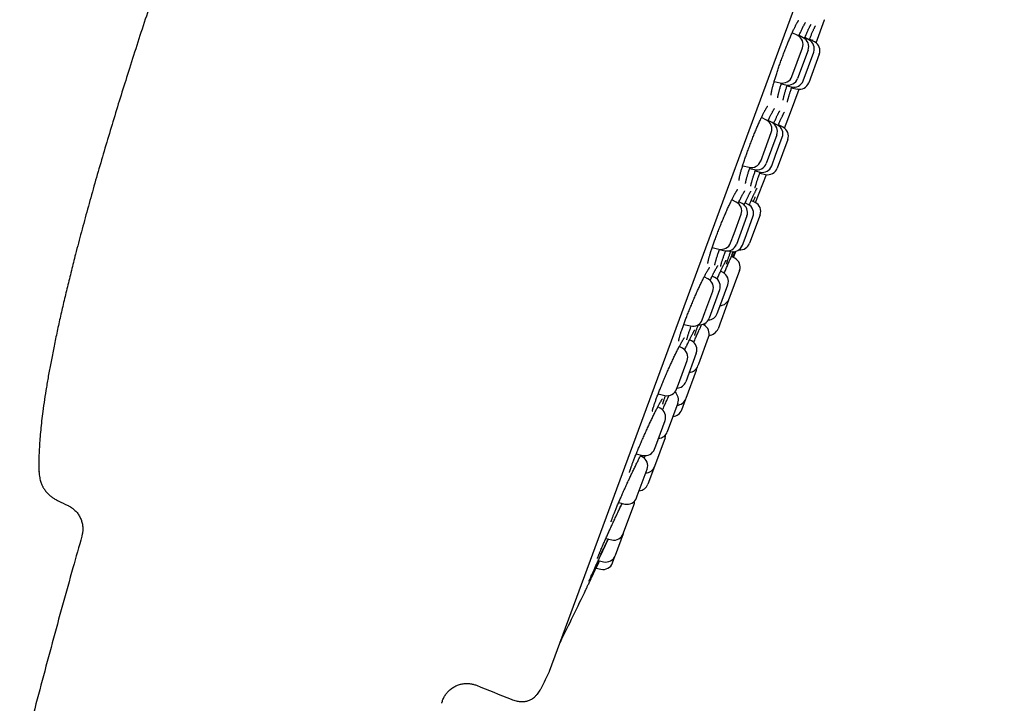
# Model space of a CAD drawing. Header units: millimetres. Extents: x 8 to 806, y 12 to 1720.
# Tile 127 of 129: x 756 to 805, y 1533 to 1567. Entities that reach past the tile are written whole.
import ezdxf

# ---------------------------------------------------------------- set-up
doc = ezdxf.new("R2010")
doc.units = ezdxf.units.MM

msp = doc.modelspace()

# ---------------------------------------------------------------- linework, layer by layer
at = {"color": 7, "linetype": 'Continuous', "lineweight": 30}
for p, q in [((782.436, 1534.474), (805.244, 1596.302)), ((795.804, 1565.984), (796.232, 1567.144)), ((794.879, 1566.348), (794.602, 1566.49)), ((795.16, 1566.244), (794.948, 1566.353)), ((795.442, 1566.14), (795.235, 1566.247)), ((795.723, 1566.036), (795.47, 1566.166)), ((795.619, 1566.135), (795.606, 1566.097)), ((794.855, 1565.014), (795.119, 1565.73)), ((795.4, 1565.626), (794.872, 1564.193)), ((795.418, 1564.806), (795.682, 1565.523)), ((795.963, 1565.419), (795.435, 1563.986)), ((794.59, 1564.297), (794.855, 1565.014)), ((795.153, 1564.09), (795.418, 1564.806)), ((793.703, 1564.055), (794.007, 1563.984)), ((794.055, 1563.935), (794.288, 1563.88)), ((794.343, 1563.829), (794.57, 1563.776)), ((794.574, 1563.737), (794.851, 1563.672)), ((794.519, 1562.499), (794.947, 1563.659)), ((793.316, 1562.112), (793.064, 1562.242)), ((794.217, 1561.705), (794.518, 1562.495)), ((793.592, 1561.992), (793.402, 1562.089)), ((793.865, 1561.866), (793.682, 1561.961)), ((793.902, 1561.841), (793.92, 1561.884)), ((794.143, 1561.753), (793.914, 1561.87)), ((793.246, 1560.654), (793.556, 1561.494)), ((793.832, 1561.374), (793.303, 1559.941)), ((793.773, 1560.347), (794.105, 1561.249)), ((794.383, 1561.135), (793.854, 1559.702)), ((793.028, 1560.061), (793.246, 1560.654)), ((793.577, 1559.816), (793.773, 1560.347)), ((792.121, 1559.824), (792.444, 1559.748)), ((792.468, 1559.687), (792.719, 1559.627)), ((792.749, 1559.56), (792.993, 1559.502)), ((792.767, 1557.978), (793.319, 1559.38)), ((792.978, 1559.457), (793.271, 1559.388)), ((791.801, 1558.005), (791.577, 1558.12)), ((792.091, 1557.925), (791.93, 1558.008)), ((792.396, 1557.884), (792.241, 1557.964)), ((792.528, 1558.027), (792.547, 1558.072)), ((792.753, 1557.985), (792.554, 1558.088)), ((791.687, 1556.426), (792.041, 1557.387)), ((792.332, 1557.308), (791.803, 1555.875)), ((792.24, 1556.192), (792.636, 1557.266)), ((792.993, 1557.368), (792.465, 1555.935)), ((791.513, 1555.954), (791.687, 1556.426)), ((792.108, 1555.834), (792.24, 1556.192)), ((790.593, 1555.72), (790.929, 1555.641)), ((790.957, 1555.623), (791.219, 1555.561)), ((791.392, 1555.551), (791.524, 1555.52)), ((791.722, 1555.189), (791.554, 1555.276)), ((791.657, 1555.223), (791.782, 1555.527)), ((790.725, 1554.222), (790.595, 1554.289)), ((791.134, 1554.464), (791.011, 1554.528)), ((791.962, 1554.572), (791.433, 1553.139)), ((790.38, 1554.151), (790.188, 1554.25)), ((790.923, 1552.624), (791.375, 1553.847)), ((790.223, 1552.459), (790.62, 1553.534)), ((790.966, 1553.605), (790.437, 1552.172)), ((791.413, 1553.084), (790.885, 1551.651)), ((791.413, 1553.084), (791.422, 1553.112)), ((790.091, 1552.101), (790.223, 1552.459)), ((790.846, 1552.414), (790.923, 1552.624)), ((789.166, 1551.868), (789.507, 1551.787)), ((790.166, 1551.84), (790.115, 1551.867)), ((790.175, 1551.892), (790.156, 1551.845)), ((790.206, 1551.813), (790.259, 1551.94)), ((789.921, 1551.551), (789.946, 1551.605)), ((789.553, 1551.045), (789.455, 1551.095)), ((789.913, 1549.886), (790.407, 1551.222)), ((789.095, 1550.668), (788.936, 1550.75)), ((789.793, 1550.427), (789.265, 1548.994)), ((788.901, 1548.874), (789.335, 1550.051)), ((789.878, 1549.79), (789.913, 1549.886)), ((789.279, 1548.164), (789.798, 1549.573)), ((788.806, 1548.618), (788.901, 1548.874)), ((787.883, 1548.384), (788.223, 1548.304)), ((788.72, 1548.465), (788.724, 1548.475)), ((788.866, 1547.914), (788.338, 1546.481)), ((789.062, 1547.577), (789.27, 1548.14)), ((789.27, 1548.14), (789.279, 1548.164)), ((787.986, 1547.662), (787.861, 1547.726)), ((787.759, 1545.779), (788.226, 1547.044)), ((788.225, 1546.175), (787.696, 1544.742)), ((787.697, 1545.611), (787.759, 1545.779)), ((786.783, 1545.375), (787.113, 1545.297)), ((787.086, 1545.223), (786.993, 1545.271)), ((786.833, 1543.268), (787.326, 1544.605)), ((787.696, 1544.742), (787.368, 1543.853)), ((785.899, 1542.933), (786.214, 1542.859)), ((786.797, 1543.172), (786.833, 1543.268)), ((786.15, 1541.418), (786.663, 1542.808)), ((785.257, 1541.131), (785.551, 1541.062)), ((785.733, 1540.286), (786.135, 1541.375)), ((786.135, 1541.375), (786.15, 1541.418)), ((784.876, 1540.024), (785.145, 1539.961)), ((785.592, 1539.904), (785.729, 1540.275)), ((785.729, 1540.275), (785.733, 1540.286)), ((784.71, 1539.661), (784.759, 1539.649)), ((784.768, 1539.647), (785.008, 1539.591))]:
    msp.add_line(p, q, dxfattribs=at)
at = {"color": 7, "linetype": 'Continuous', "lineweight": 30, "flags": 128}
msp.add_lwpolyline([(789.798, 1549.573), (789.817, 1549.636), (789.825, 1549.686)], dxfattribs=at)
at = {"color": 7, "linetype": 'Continuous', "lineweight": 30}
for centre, radius, start, end in [((795.763, 1567.317), 0.5, 339.7512, 340.2248), ((794.65, 1565.903), 0.5, 339.7512, 62.7512), ((794.931, 1565.799), 0.5, 339.7512, 62.7512), ((795.213, 1565.696), 0.5, 339.7512, 62.7512), ((795.494, 1565.592), 0.5, 339.7512, 62.7512), ((794.121, 1564.47), 0.5, 256.7512, 339.7512), ((794.403, 1564.367), 0.5, 256.7512, 339.7512), ((794.684, 1564.263), 0.5, 256.7512, 339.7512), ((794.966, 1564.159), 0.5, 256.7512, 339.7512), ((794.05, 1562.672), 0.5, 339.2777, 339.7512), ((793.087, 1561.667), 0.5, 339.7512, 62.7512), ((793.363, 1561.547), 0.5, 339.7512, 62.7512), ((793.636, 1561.422), 0.5, 339.7512, 62.7512), ((793.914, 1561.308), 0.5, 339.7512, 62.7512), ((792.559, 1560.235), 0.5, 256.7512, 339.7512), ((792.834, 1560.114), 0.5, 256.7512, 339.7512), ((793.108, 1559.989), 0.5, 256.7512, 339.7512), ((793.385, 1559.875), 0.5, 256.7512, 339.7512), ((791.572, 1557.56), 0.5, 339.7512, 62.7512), ((791.863, 1557.481), 0.5, 339.7512, 62.7512), ((792.167, 1557.439), 0.5, 339.7512, 62.7512), ((792.524, 1557.541), 0.5, 339.7512, 62.7512), ((791.044, 1556.127), 0.5, 256.7512, 339.7512), ((791.334, 1556.048), 0.5, 256.7512, 339.7512), ((791.639, 1556.007), 0.5, 256.7512, 339.7512), ((791.996, 1556.108), 0.5, 264.0578, 339.7512), ((791.493, 1554.745), 0.5, 339.7512, 62.7512), ((790.906, 1554.02), 0.5, 339.7512, 62.7512), ((790.151, 1553.707), 0.5, 339.7512, 62.7512), ((790.497, 1553.778), 0.5, 339.7512, 62.7512), ((790.964, 1553.312), 0.5, 273.3294, 339.7512), ((790.377, 1552.587), 0.5, 272.2345, 339.7512), ((789.622, 1552.274), 0.5, 256.7512, 339.7512), ((789.968, 1552.345), 0.5, 260.9101, 339.7512), ((789.938, 1551.396), 0.5, 339.7512, 62.7512), ((790.415, 1551.824), 0.5, 271.9521, 339.7512), ((789.324, 1550.6), 0.5, 339.7512, 62.7512), ((788.866, 1550.224), 0.5, 339.7512, 62.7512), ((789.409, 1549.963), 0.5, 273.3294, 339.7512), ((788.796, 1549.167), 0.5, 273.3294, 339.7512), ((788.337, 1548.791), 0.5, 256.7512, 339.7512), ((788.397, 1548.087), 0.5, 339.7512, 49.5426), ((788.8, 1548.313), 0.5, 273.3294, 339.7512), ((787.757, 1547.217), 0.5, 339.7512, 62.7512), ((788.593, 1547.75), 0.5, 273.3294, 339.7512), ((787.869, 1546.654), 0.5, 273.3294, 339.7512), ((787.756, 1546.348), 0.5, 339.7512, 358.8009), ((787.228, 1545.784), 0.5, 256.7512, 339.7512), ((786.857, 1544.778), 0.5, 339.7512, 62.7512), ((787.227, 1544.915), 0.5, 273.3294, 339.7512), ((786.899, 1544.026), 0.5, 273.3294, 339.7512), ((916.836, 1875.367), 368.446, 244.42624, 244.51132), ((786.328, 1543.345), 0.5, 256.7512, 339.7512), ((786.194, 1542.981), 0.5, 339.7512, 2.5849), ((785.665, 1541.548), 0.5, 256.7512, 339.7512), ((785.259, 1540.448), 0.5, 256.7512, 339.7512), ((785.123, 1540.077), 0.5, 256.7512, 339.7512), ((513.926, 1668.647), 300, 333.74462, 334.30491), ((514.084, 1668.589), 300, 333.26848, 333.44128), ((782.249, 1534.544), 0.2, 333.4413, 339.7512), ((916.836, 1875.367), 368.446, 247.99344, 248.28357)]:
    msp.add_arc(centre, radius, start, end, dxfattribs=at)
for points, knots in [([(765.208, 1575.95), (765.109, 1575.683), (764.91, 1575.141), (764.611, 1574.316), (764.308, 1573.47), (764.001, 1572.604), (763.691, 1571.72), (763.38, 1570.819), (763.027, 1569.788), (762.634, 1568.625), (762.205, 1567.329), (761.778, 1566.018), (761.371, 1564.745), (760.985, 1563.514), (760.62, 1562.33), (760.264, 1561.148), (759.917, 1559.972), (759.582, 1558.805), (759.259, 1557.651), (758.949, 1556.513), (758.679, 1555.485), (758.446, 1554.567), (758.247, 1553.76), (758.058, 1552.967), (757.881, 1552.191), (757.714, 1551.433), (757.563, 1550.708), (757.427, 1550.016), (757.305, 1549.358), (757.195, 1548.721), (757.099, 1548.105), (757.02, 1547.544), (756.956, 1547.036), (756.907, 1546.578), (756.868, 1546.139), (756.839, 1545.718), (756.821, 1545.317), (756.815, 1544.943), (756.815, 1544.668), (756.822, 1544.521), (756.824, 1544.488)], [0, 0, 0, 0, 0.026151, 0.053025, 0.080564, 0.108707, 0.137397, 0.166574, 0.196179, 0.237477, 0.27932, 0.321555, 0.364029, 0.40203, 0.439992, 0.477806, 0.515365, 0.55256, 0.589284, 0.62543, 0.660891, 0.686859, 0.712341, 0.737295, 0.761677, 0.785443, 0.808551, 0.829698, 0.850187, 0.869984, 0.889055, 0.907368, 0.922026, 0.936117, 0.949624, 0.962532, 0.974825, 0.98649, 0.996903, 1, 1, 1, 1]), ([(793.549, 1563.365), (793.549, 1563.365), (793.549, 1563.364), (793.548, 1563.368), (793.549, 1563.377), (793.55, 1563.395), (793.552, 1563.419), (793.556, 1563.452), (793.563, 1563.493), (793.572, 1563.541), (793.584, 1563.597), (793.598, 1563.66), (793.614, 1563.729), (793.634, 1563.804), (793.655, 1563.885), (793.679, 1563.971), (793.705, 1564.061), (793.733, 1564.154), (793.762, 1564.252), (793.794, 1564.352), (793.827, 1564.457), (793.863, 1564.565), (793.9, 1564.676), (793.939, 1564.79), (793.979, 1564.906), (794.02, 1565.023), (794.062, 1565.141), (794.105, 1565.259), (794.149, 1565.376), (794.192, 1565.491), (794.235, 1565.605), (794.279, 1565.716), (794.322, 1565.826), (794.366, 1565.935), (794.409, 1566.041), (794.453, 1566.146), (794.495, 1566.247), (794.538, 1566.345), (794.579, 1566.439), (794.619, 1566.529), (794.658, 1566.613), (794.695, 1566.692), (794.73, 1566.765), (794.758, 1566.82), (794.779, 1566.861), (794.799, 1566.9), (794.823, 1566.945), (794.849, 1566.991), (794.873, 1567.031), (794.894, 1567.063), (794.91, 1567.087), (794.922, 1567.103), (794.929, 1567.112), (794.933, 1567.115), (794.932, 1567.114), (794.932, 1567.114)], [0, 0, 0, 0, 0.000654, 0.012759, 0.026044, 0.040955, 0.05736, 0.07506, 0.093809, 0.113362, 0.133509, 0.154079, 0.174935, 0.195971, 0.217101, 0.238251, 0.259356, 0.280378, 0.301246, 0.322054, 0.34312, 0.364409, 0.385882, 0.407492, 0.42919, 0.450924, 0.472622, 0.494233, 0.51571, 0.537015, 0.558118, 0.579, 0.599983, 0.621151, 0.642463, 0.663892, 0.685404, 0.706962, 0.728518, 0.750021, 0.771428, 0.792697, 0.813785, 0.834649, 0.844167, 0.855173, 0.875511, 0.895742, 0.915764, 0.935418, 0.954471, 0.970454, 0.985023, 0.998027, 1, 1, 1, 1]), ([(794.931, 1566.314), (794.939, 1566.334), (794.961, 1566.384), (794.994, 1566.459), (795.031, 1566.541), (795.065, 1566.616), (795.094, 1566.676), (795.115, 1566.721), (795.136, 1566.763), (795.16, 1566.81), (795.186, 1566.86), (795.21, 1566.902), (795.23, 1566.938), (795.247, 1566.965), (795.26, 1566.983), (795.268, 1566.995), (795.272, 1567), (795.272, 1566.999), (795.272, 1566.999)], [0, 0, 0, 0, 0.049432, 0.128018, 0.206157, 0.283707, 0.360531, 0.403498, 0.443844, 0.518835, 0.593574, 0.667766, 0.740891, 0.812171, 0.872795, 0.928221, 0.977518, 1, 1, 1, 1]), ([(795.218, 1566.207), (795.22, 1566.211), (795.233, 1566.243), (795.249, 1566.28), (795.269, 1566.327), (795.29, 1566.376), (795.319, 1566.443), (795.352, 1566.518), (795.384, 1566.588), (795.414, 1566.652), (795.442, 1566.71), (795.467, 1566.762), (795.49, 1566.807), (795.511, 1566.845), (795.527, 1566.874), (795.54, 1566.895), (795.548, 1566.907), (795.553, 1566.913), (795.553, 1566.913), (795.553, 1566.913)], [0, 0, 0, 0, 0.008512, 0.080054, 0.09537, 0.135186, 0.210457, 0.285926, 0.361675, 0.437585, 0.51343, 0.588925, 0.663696, 0.737215, 0.808721, 0.8692, 0.924174, 0.972503, 1, 1, 1, 1]), ([(795.478, 1566.186), (795.485, 1566.201), (795.503, 1566.246), (795.532, 1566.316), (795.565, 1566.395), (795.597, 1566.469), (795.627, 1566.537), (795.655, 1566.6), (795.681, 1566.657), (795.705, 1566.708), (795.726, 1566.751), (795.744, 1566.788), (795.759, 1566.815), (795.769, 1566.833), (795.775, 1566.844), (795.779, 1566.848), (795.778, 1566.848), (795.778, 1566.847)], [0, 0, 0, 0, 0.041388, 0.119774, 0.198406, 0.277402, 0.356663, 0.436051, 0.515295, 0.594103, 0.672076, 0.748639, 0.822932, 0.884746, 0.939936, 0.987217, 1, 1, 1, 1]), ([(795.455, 1566.128), (795.456, 1566.131), (795.464, 1566.151), (795.472, 1566.17), (795.478, 1566.186)], [0, 0, 0, 0, 0.134853, 1, 1, 1, 1]), ([(793.882, 1563.231), (793.882, 1563.232), (793.882, 1563.232), (793.882, 1563.24), (793.883, 1563.255), (793.886, 1563.278), (793.891, 1563.308), (793.898, 1563.347), (793.908, 1563.393), (793.92, 1563.447), (793.935, 1563.507), (793.952, 1563.574), (793.971, 1563.648), (793.993, 1563.727), (794.018, 1563.81), (794.042, 1563.893), (794.06, 1563.949), (794.067, 1563.974)], [0, 0, 0, 0, 0.034223, 0.081145, 0.134506, 0.193859, 0.258415, 0.327146, 0.399038, 0.473227, 0.549028, 0.62591, 0.703463, 0.781364, 0.859338, 0.937145, 1, 1, 1, 1]), ([(794.152, 1563.116), (794.152, 1563.116), (794.152, 1563.116), (794.152, 1563.121), (794.153, 1563.132), (794.156, 1563.151), (794.161, 1563.178), (794.168, 1563.212), (794.177, 1563.255), (794.19, 1563.305), (794.204, 1563.361), (794.221, 1563.424), (794.241, 1563.494), (794.262, 1563.568), (794.286, 1563.648), (794.312, 1563.732), (794.336, 1563.807), (794.351, 1563.854), (794.356, 1563.871)], [0, 0, 0, 0, 0.0147107, 0.058485, 0.1089593, 0.1659469, 0.2286078, 0.2957248, 0.3660471, 0.43851, 0.5122988, 0.5868226, 0.6616635, 0.7364749, 0.8107827, 0.8854379, 0.9610982, 1, 1, 1, 1]), ([(794.366, 1563.02), (794.366, 1563.02), (794.366, 1563.02), (794.367, 1563.026), (794.369, 1563.038), (794.373, 1563.058), (794.379, 1563.086), (794.387, 1563.122), (794.399, 1563.165), (794.412, 1563.216), (794.429, 1563.273), (794.447, 1563.337), (794.468, 1563.406), (794.492, 1563.481), (794.517, 1563.56), (794.544, 1563.646), (794.568, 1563.718), (794.583, 1563.762), (794.587, 1563.776)], [0, 0, 0, 0, 0.021209, 0.065236, 0.116546, 0.174696, 0.238509, 0.306507, 0.377322, 0.449888, 0.523445, 0.597474, 0.671595, 0.745582, 0.819038, 0.89353, 0.968902, 1, 1, 1, 1]), ([(791.937, 1559.081), (791.937, 1559.081), (791.937, 1559.08), (791.936, 1559.084), (791.937, 1559.093), (791.938, 1559.11), (791.941, 1559.134), (791.946, 1559.166), (791.953, 1559.206), (791.963, 1559.254), (791.975, 1559.31), (791.99, 1559.372), (792.008, 1559.441), (792.028, 1559.515), (792.051, 1559.595), (792.076, 1559.68), (792.103, 1559.77), (792.133, 1559.863), (792.164, 1559.96), (792.197, 1560.06), (792.232, 1560.163), (792.269, 1560.271), (792.308, 1560.381), (792.348, 1560.494), (792.39, 1560.609), (792.433, 1560.726), (792.477, 1560.843), (792.522, 1560.96), (792.567, 1561.077), (792.613, 1561.192), (792.658, 1561.305), (792.703, 1561.416), (792.748, 1561.526), (792.793, 1561.633), (792.838, 1561.739), (792.883, 1561.843), (792.927, 1561.944), (792.971, 1562.041), (793.013, 1562.135), (793.055, 1562.224), (793.095, 1562.309), (793.133, 1562.387), (793.17, 1562.46), (793.202, 1562.523), (793.228, 1562.571), (793.252, 1562.615), (793.276, 1562.658), (793.302, 1562.702), (793.325, 1562.739), (793.345, 1562.768), (793.36, 1562.789), (793.37, 1562.802), (793.377, 1562.81), (793.378, 1562.81), (793.378, 1562.811)], [0, 0, 0, 0, 0.000116, 0.012065, 0.025228, 0.040022, 0.056325, 0.07394, 0.092618, 0.112117, 0.132223, 0.152767, 0.173611, 0.194649, 0.215792, 0.236971, 0.258114, 0.279182, 0.300142, 0.320958, 0.341938, 0.363152, 0.384564, 0.40613, 0.427803, 0.44953, 0.471249, 0.492898, 0.51443, 0.535804, 0.556986, 0.577952, 0.598847, 0.619962, 0.641228, 0.66262, 0.684108, 0.705655, 0.727219, 0.748744, 0.770187, 0.791503, 0.812648, 0.83358, 0.850742, 0.861749, 0.882033, 0.902187, 0.922095, 0.941575, 0.95846, 0.974131, 0.988332, 1, 1, 1, 1]), ([(793.391, 1562.064), (793.392, 1562.066), (793.406, 1562.098), (793.433, 1562.157), (793.471, 1562.238), (793.507, 1562.312), (793.539, 1562.377), (793.564, 1562.427), (793.587, 1562.473), (793.611, 1562.518), (793.637, 1562.564), (793.66, 1562.604), (793.679, 1562.637), (793.695, 1562.661), (793.707, 1562.677), (793.713, 1562.685), (793.716, 1562.689), (793.716, 1562.688), (793.715, 1562.688)], [0, 0, 0, 0, 0.005949, 0.088688, 0.170987, 0.25269, 0.333645, 0.400023, 0.442463, 0.521161, 0.599519, 0.677167, 0.753484, 0.827545, 0.889408, 0.94534, 0.994593, 1, 1, 1, 1]), ([(793.672, 1561.938), (793.674, 1561.944), (793.685, 1561.97), (793.703, 1562.009), (793.73, 1562.069), (793.76, 1562.135), (793.793, 1562.208), (793.825, 1562.276), (793.856, 1562.338), (793.884, 1562.394), (793.909, 1562.444), (793.932, 1562.487), (793.952, 1562.522), (793.968, 1562.549), (793.979, 1562.567), (793.986, 1562.577), (793.99, 1562.582), (793.989, 1562.581), (793.989, 1562.581)], [0, 0, 0, 0, 0.01456, 0.069788, 0.111673, 0.190831, 0.270188, 0.349826, 0.429614, 0.509289, 0.588543, 0.666949, 0.743901, 0.81851, 0.880696, 0.936621, 0.985248, 1, 1, 1, 1]), ([(793.92, 1561.884), (793.927, 1561.899), (793.945, 1561.942), (793.975, 1562.01), (794.008, 1562.087), (794.04, 1562.158), (794.07, 1562.224), (794.098, 1562.284), (794.123, 1562.338), (794.146, 1562.385), (794.167, 1562.426), (794.184, 1562.458), (794.196, 1562.481), (794.205, 1562.496), (794.211, 1562.505), (794.212, 1562.506), (794.212, 1562.507)], [0, 0, 0, 0, 0.042652, 0.123414, 0.204423, 0.285794, 0.367423, 0.449146, 0.530676, 0.611684, 0.691709, 0.770069, 0.837772, 0.899868, 0.95449, 1, 1, 1, 1]), ([(792.267, 1558.939), (792.267, 1558.939), (792.267, 1558.94), (792.267, 1558.949), (792.269, 1558.964), (792.272, 1558.987), (792.278, 1559.019), (792.286, 1559.057), (792.297, 1559.104), (792.31, 1559.158), (792.326, 1559.219), (792.345, 1559.287), (792.366, 1559.36), (792.389, 1559.439), (792.415, 1559.523), (792.443, 1559.612), (792.467, 1559.685), (792.482, 1559.729), (792.486, 1559.741)], [0, 0, 0, 0, 0.035046, 0.081229, 0.13234, 0.189234, 0.251013, 0.316691, 0.38531, 0.456068, 0.528331, 0.601613, 0.675535, 0.749798, 0.824148, 0.898353, 0.972277, 1, 1, 1, 1]), ([(792.529, 1558.802), (792.529, 1558.801), (792.529, 1558.801), (792.529, 1558.805), (792.53, 1558.814), (792.533, 1558.831), (792.537, 1558.856), (792.544, 1558.889), (792.554, 1558.929), (792.567, 1558.977), (792.582, 1559.032), (792.599, 1559.093), (792.62, 1559.161), (792.642, 1559.234), (792.667, 1559.312), (792.694, 1559.395), (792.723, 1559.483), (792.748, 1559.558), (792.764, 1559.604), (792.769, 1559.619)], [0, 0, 0, 0, 0.005132, 0.045068, 0.091386, 0.144063, 0.202415, 0.265318, 0.331551, 0.400044, 0.469968, 0.540716, 0.611857, 0.68306, 0.754071, 0.82472, 0.896083, 0.968312, 1, 1, 1, 1]), ([(792.739, 1558.695), (792.739, 1558.695), (792.739, 1558.694), (792.739, 1558.697), (792.741, 1558.706), (792.744, 1558.722), (792.749, 1558.746), (792.757, 1558.777), (792.768, 1558.816), (792.782, 1558.863), (792.798, 1558.917), (792.816, 1558.977), (792.837, 1559.043), (792.861, 1559.115), (792.886, 1559.191), (792.914, 1559.273), (792.944, 1559.36), (792.971, 1559.436), (792.988, 1559.484), (792.993, 1559.5)], [0, 0, 0, 0, 0.0015057, 0.0399753, 0.0854549, 0.1379382, 0.1965828, 0.260016, 0.3268035, 0.395757, 0.4660071, 0.5369506, 0.6081758, 0.6793482, 0.7502806, 0.8207677, 0.8922061, 0.9644571, 1, 1, 1, 1]), ([(790.375, 1554.925), (790.375, 1554.925), (790.375, 1554.925), (790.375, 1554.931), (790.376, 1554.944), (790.378, 1554.965), (790.383, 1554.993), (790.39, 1555.03), (790.399, 1555.074), (790.412, 1555.125), (790.427, 1555.184), (790.444, 1555.249), (790.465, 1555.321), (790.488, 1555.398), (790.514, 1555.48), (790.542, 1555.567), (790.572, 1555.658), (790.604, 1555.753), (790.637, 1555.851), (790.673, 1555.952), (790.711, 1556.057), (790.751, 1556.165), (790.792, 1556.276), (790.835, 1556.389), (790.879, 1556.504), (790.925, 1556.621), (790.971, 1556.738), (791.018, 1556.854), (791.065, 1556.97), (791.112, 1557.084), (791.159, 1557.195), (791.205, 1557.305), (791.252, 1557.413), (791.298, 1557.519), (791.344, 1557.623), (791.39, 1557.725), (791.436, 1557.823), (791.48, 1557.919), (791.523, 1558.01), (791.565, 1558.096), (791.606, 1558.177), (791.644, 1558.253), (791.68, 1558.323), (791.709, 1558.376), (791.731, 1558.417), (791.752, 1558.454), (791.776, 1558.496), (791.802, 1558.538), (791.825, 1558.574), (791.844, 1558.601), (791.858, 1558.62), (791.868, 1558.632), (791.873, 1558.638), (791.874, 1558.638), (791.874, 1558.638)], [0, 0, 0, 0, 0.006436, 0.019119, 0.033057, 0.048619, 0.06561, 0.083793, 0.10291, 0.12273, 0.143064, 0.163759, 0.184698, 0.205785, 0.226943, 0.248102, 0.269207, 0.290223, 0.311102, 0.331871, 0.352894, 0.374139, 0.395568, 0.417138, 0.438798, 0.460498, 0.48217, 0.503759, 0.525219, 0.54651, 0.567603, 0.588477, 0.609408, 0.630542, 0.65182, 0.673215, 0.694696, 0.716223, 0.737751, 0.759227, 0.780607, 0.801848, 0.822906, 0.843734, 0.854854, 0.865846, 0.886082, 0.906178, 0.926006, 0.945376, 0.962031, 0.977398, 0.991226, 1, 1, 1, 1]), ([(791.897, 1557.936), (791.901, 1557.947), (791.92, 1557.988), (791.951, 1558.053), (791.99, 1558.132), (792.026, 1558.206), (792.058, 1558.269), (792.082, 1558.317), (792.106, 1558.361), (792.129, 1558.405), (792.155, 1558.45), (792.178, 1558.489), (792.197, 1558.52), (792.212, 1558.543), (792.223, 1558.557), (792.229, 1558.565), (792.23, 1558.566), (792.23, 1558.566)], [0, 0, 0, 0, 0.029064, 0.111098, 0.192694, 0.2737, 0.353963, 0.417791, 0.459871, 0.537888, 0.61555, 0.692468, 0.767992, 0.841136, 0.901598, 0.95584, 1, 1, 1, 1]), ([(792.191, 1557.853), (792.198, 1557.868), (792.218, 1557.912), (792.238, 1557.957), (792.259, 1558.002), (792.279, 1558.047), (792.31, 1558.112), (792.344, 1558.183), (792.376, 1558.25), (792.406, 1558.311), (792.434, 1558.366), (792.459, 1558.415), (792.482, 1558.457), (792.501, 1558.491), (792.517, 1558.517), (792.528, 1558.534), (792.534, 1558.543), (792.537, 1558.547), (792.537, 1558.547), (792.536, 1558.547)], [0, 0, 0, 0, 0.039001, 0.110642, 0.122162, 0.162033, 0.237405, 0.312972, 0.388814, 0.464807, 0.540708, 0.61622, 0.690934, 0.764258, 0.835311, 0.894146, 0.946668, 0.991872, 1, 1, 1, 1]), ([(792.567, 1558.117), (792.579, 1558.144), (792.603, 1558.198), (792.636, 1558.273), (792.668, 1558.344), (792.698, 1558.41), (792.726, 1558.47), (792.752, 1558.524), (792.775, 1558.571), (792.795, 1558.612), (792.812, 1558.644), (792.825, 1558.667), (792.834, 1558.683), (792.839, 1558.691), (792.841, 1558.695), (792.841, 1558.694), (792.841, 1558.694)], [0, 0, 0, 0, 0.083208, 0.167404, 0.252001, 0.336897, 0.421945, 0.506865, 0.591336, 0.674916, 0.756942, 0.828266, 0.893783, 0.951204, 0.999093, 1, 1, 1, 1]), ([(792.735, 1558.262), (792.718, 1558.212), (792.693, 1558.142), (792.662, 1558.061), (792.653, 1558.037)], [0, 0, 0, 0, 0.710165, 1, 1, 1, 1]), ([(792.451, 1557.849), (792.459, 1557.867), (792.487, 1557.932), (792.512, 1557.991), (792.53, 1558.032)], [0, 0, 0, 0, 0.284143, 1, 1, 1, 1]), ([(792.547, 1558.072), (792.554, 1558.087), (792.561, 1558.102), (792.567, 1558.117), (792.567, 1558.117)], [0, 0, 0, 0, 0.984043, 1, 1, 1, 1]), ([(790.723, 1554.83), (790.723, 1554.83), (790.723, 1554.829), (790.723, 1554.834), (790.724, 1554.843), (790.727, 1554.861), (790.731, 1554.886), (790.738, 1554.919), (790.748, 1554.96), (790.761, 1555.008), (790.776, 1555.063), (790.794, 1555.126), (790.815, 1555.194), (790.838, 1555.269), (790.864, 1555.349), (790.892, 1555.433), (790.922, 1555.523), (790.946, 1555.591), (790.959, 1555.63), (790.962, 1555.636)], [0, 0, 0, 0, 0.005652, 0.046718, 0.093948, 0.146092, 0.203896, 0.266345, 0.332414, 0.401167, 0.471849, 0.543878, 0.616809, 0.690296, 0.764063, 0.837862, 0.911489, 0.984817, 1, 1, 1, 1]), ([(791.017, 1554.776), (791.017, 1554.777), (791.017, 1554.778), (791.018, 1554.787), (791.021, 1554.803), (791.026, 1554.826), (791.034, 1554.857), (791.044, 1554.896), (791.057, 1554.942), (791.073, 1554.996), (791.092, 1555.056), (791.113, 1555.122), (791.137, 1555.193), (791.163, 1555.27), (791.191, 1555.352), (791.221, 1555.438), (791.246, 1555.506), (791.26, 1555.546), (791.263, 1555.554)], [0, 0, 0, 0, 0.038808, 0.085013, 0.13802, 0.197163, 0.261247, 0.328945, 0.399089, 0.470781, 0.543371, 0.616399, 0.689522, 0.76247, 0.834863, 0.907628, 0.981312, 1, 1, 1, 1]), ([(791.309, 1554.884), (791.309, 1554.884), (791.309, 1554.885), (791.311, 1554.894), (791.314, 1554.909), (791.32, 1554.931), (791.329, 1554.962), (791.34, 1555), (791.355, 1555.045), (791.372, 1555.098), (791.392, 1555.156), (791.414, 1555.221), (791.439, 1555.291), (791.457, 1555.342), (791.466, 1555.367)], [0, 0, 0, 0, 0.047118, 0.106968, 0.176846, 0.255528, 0.340956, 0.431002, 0.52396, 0.61862, 0.714168, 0.810059, 0.905843, 1, 1, 1, 1]), ([(791.397, 1554.913), (791.426, 1554.981), (791.482, 1555.111), (791.557, 1555.284), (791.616, 1555.417), (791.647, 1555.486), (791.658, 1555.511)], [0, 0, 0, 0, 0.294377, 0.569878, 0.846244, 1, 1, 1, 1]), ([(791.464, 1555.361), (791.474, 1555.39), (791.491, 1555.439), (791.513, 1555.496), (791.522, 1555.52)], [0, 0, 0, 0, 0.5767635, 1, 1, 1, 1]), ([(791.638, 1555.511), (791.635, 1555.503), (791.608, 1555.44), (791.582, 1555.381), (791.561, 1555.336), (791.561, 1555.335)], [0, 0, 0, 0, 0.119192, 0.979038, 1, 1, 1, 1]), ([(791.723, 1555.516), (791.708, 1555.477), (791.677, 1555.395), (791.638, 1555.295), (791.618, 1555.243)], [0, 0, 0, 0, 0.472065, 1, 1, 1, 1]), ([(790.49, 1554.068), (790.502, 1554.093), (790.528, 1554.148), (790.567, 1554.23), (790.607, 1554.314), (790.645, 1554.392), (790.682, 1554.464), (790.711, 1554.522), (790.734, 1554.566), (790.756, 1554.606), (790.779, 1554.65), (790.805, 1554.696), (790.828, 1554.735), (790.847, 1554.767), (790.863, 1554.79), (790.873, 1554.805), (790.88, 1554.814), (790.881, 1554.815), (790.881, 1554.815)], [0, 0, 0, 0, 0.058661, 0.132848, 0.206771, 0.280291, 0.353279, 0.425605, 0.469763, 0.507698, 0.57821, 0.648459, 0.718123, 0.786638, 0.85313, 0.908251, 0.957585, 1, 1, 1, 1]), ([(791.007, 1554.518), (791.013, 1554.532), (791.033, 1554.574), (791.063, 1554.639), (791.097, 1554.711), (791.13, 1554.778), (791.16, 1554.84), (791.188, 1554.896), (791.214, 1554.946), (791.236, 1554.989), (791.256, 1555.025), (791.272, 1555.052), (791.283, 1555.07), (791.29, 1555.081), (791.294, 1555.086), (791.293, 1555.085), (791.293, 1555.085)], [0, 0, 0, 0, 0.04463, 0.129083, 0.213779, 0.298823, 0.384093, 0.469369, 0.554332, 0.638576, 0.721508, 0.80223, 0.869956, 0.930605, 0.982576, 1, 1, 1, 1]), ([(791.191, 1554.428), (791.205, 1554.459), (791.247, 1554.56), (791.316, 1554.724), (791.37, 1554.85), (791.397, 1554.913)], [0, 0, 0, 0, 0.183776, 0.591887, 1, 1, 1, 1]), ([(788.91, 1551.022), (788.91, 1551.022), (788.91, 1551.021), (788.91, 1551.026), (788.911, 1551.036), (788.914, 1551.054), (788.918, 1551.079), (788.925, 1551.112), (788.935, 1551.153), (788.947, 1551.201), (788.962, 1551.257), (788.981, 1551.32), (789.002, 1551.388), (789.025, 1551.463), (789.052, 1551.543), (789.08, 1551.628), (789.111, 1551.717), (789.144, 1551.81), (789.179, 1551.906), (789.216, 1552.005), (789.255, 1552.108), (789.295, 1552.214), (789.338, 1552.323), (789.382, 1552.435), (789.428, 1552.549), (789.475, 1552.665), (789.522, 1552.781), (789.571, 1552.897), (789.619, 1553.012), (789.668, 1553.127), (789.716, 1553.239), (789.764, 1553.349), (789.812, 1553.457), (789.86, 1553.563), (789.908, 1553.668), (789.955, 1553.77), (790.002, 1553.87), (790.048, 1553.966), (790.092, 1554.058), (790.136, 1554.147), (790.177, 1554.23), (790.217, 1554.308), (790.255, 1554.38), (790.29, 1554.445), (790.318, 1554.496), (790.344, 1554.541), (790.368, 1554.583), (790.394, 1554.625), (790.417, 1554.661), (790.436, 1554.688), (790.45, 1554.707), (790.459, 1554.719), (790.465, 1554.725), (790.465, 1554.725), (790.465, 1554.725)], [0, 0, 0, 0, 0.001963, 0.013927, 0.027564, 0.042483, 0.058967, 0.07675, 0.095562, 0.115153, 0.135312, 0.155876, 0.176717, 0.197734, 0.218845, 0.239982, 0.261079, 0.282098, 0.303008, 0.323739, 0.344603, 0.365702, 0.387002, 0.408462, 0.430036, 0.451673, 0.473316, 0.4949, 0.516377, 0.537705, 0.558848, 0.579783, 0.600602, 0.621619, 0.64279, 0.66409, 0.685492, 0.706959, 0.728453, 0.749918, 0.771311, 0.792588, 0.813707, 0.834624, 0.855213, 0.866183, 0.886412, 0.906508, 0.926347, 0.945738, 0.962404, 0.977748, 0.991497, 1, 1, 1, 1]), ([(790.836, 1554.14), (790.843, 1554.157), (790.866, 1554.208), (790.902, 1554.289), (790.945, 1554.383), (790.979, 1554.459), (790.999, 1554.502), (791.007, 1554.518)], [0, 0, 0, 0, 0.126957, 0.373557, 0.618938, 0.862874, 1, 1, 1, 1]), ([(789.719, 1551.314), (789.719, 1551.314), (789.719, 1551.314), (789.72, 1551.32), (789.723, 1551.332), (789.728, 1551.352), (789.735, 1551.38), (789.745, 1551.415), (789.759, 1551.458), (789.775, 1551.508), (789.794, 1551.564), (789.816, 1551.627), (789.84, 1551.696), (789.867, 1551.77), (789.886, 1551.822), (789.896, 1551.85), (789.896, 1551.851)], [0, 0, 0, 0, 0.025869, 0.078965, 0.141104, 0.211726, 0.289353, 0.372148, 0.458432, 0.546917, 0.636685, 0.727103, 0.817725, 0.908173, 0.998349, 1, 1, 1, 1]), ([(789.947, 1551.609), (789.971, 1551.661), (790.01, 1551.748), (790.045, 1551.825), (790.06, 1551.856)], [0, 0, 0, 0, 0.586703, 1, 1, 1, 1]), ([(789.318, 1551.086), (789.318, 1551.086), (789.318, 1551.085), (789.319, 1551.09), (789.321, 1551.102), (789.324, 1551.121), (789.33, 1551.148), (789.339, 1551.183), (789.351, 1551.225), (789.365, 1551.275), (789.383, 1551.332), (789.403, 1551.395), (789.426, 1551.465), (789.451, 1551.54), (789.48, 1551.621), (789.508, 1551.702), (789.529, 1551.757), (789.538, 1551.783)], [0, 0, 0, 0, 0.016901, 0.062725, 0.115546, 0.173941, 0.238394, 0.307651, 0.380536, 0.456047, 0.53341, 0.612045, 0.691511, 0.771465, 0.851633, 0.931748, 1, 1, 1, 1]), ([(789.32, 1550.813), (789.327, 1550.829), (789.349, 1550.876), (789.385, 1550.95), (789.426, 1551.035), (789.465, 1551.115), (789.502, 1551.191), (789.538, 1551.261), (789.571, 1551.326), (789.602, 1551.386), (789.631, 1551.439), (789.656, 1551.485), (789.679, 1551.524), (789.697, 1551.554), (789.711, 1551.576), (789.721, 1551.59), (789.726, 1551.598), (789.727, 1551.599), (789.727, 1551.599)], [0, 0, 0, 0, 0.037037, 0.107264, 0.177729, 0.248551, 0.319659, 0.390949, 0.462264, 0.533383, 0.604064, 0.673997, 0.742755, 0.809731, 0.866865, 0.919027, 0.964591, 1, 1, 1, 1]), ([(789.661, 1550.964), (789.663, 1550.968), (789.696, 1551.045), (789.759, 1551.187), (789.845, 1551.381), (789.898, 1551.499), (789.923, 1551.555)], [0, 0, 0, 0, 0.020736, 0.36233, 0.699269, 1, 1, 1, 1]), ([(787.587, 1547.491), (787.587, 1547.491), (787.587, 1547.49), (787.587, 1547.495), (787.588, 1547.504), (787.591, 1547.522), (787.597, 1547.546), (787.604, 1547.579), (787.615, 1547.619), (787.629, 1547.667), (787.646, 1547.722), (787.665, 1547.784), (787.688, 1547.852), (787.713, 1547.925), (787.741, 1548.004), (787.771, 1548.088), (787.804, 1548.177), (787.838, 1548.269), (787.875, 1548.364), (787.913, 1548.462), (787.954, 1548.564), (787.996, 1548.669), (788.04, 1548.778), (788.086, 1548.889), (788.133, 1549.002), (788.181, 1549.117), (788.23, 1549.233), (788.28, 1549.348), (788.33, 1549.463), (788.38, 1549.577), (788.43, 1549.689), (788.48, 1549.799), (788.529, 1549.907), (788.578, 1550.013), (788.626, 1550.118), (788.675, 1550.22), (788.722, 1550.32), (788.769, 1550.416), (788.814, 1550.509), (788.859, 1550.597), (788.901, 1550.681), (788.941, 1550.76), (788.98, 1550.832), (789.016, 1550.9), (789.045, 1550.952), (789.071, 1550.999), (789.096, 1551.041), (789.122, 1551.084), (789.145, 1551.121), (789.164, 1551.149), (789.179, 1551.17), (789.189, 1551.183), (789.195, 1551.19), (789.195, 1551.19), (789.195, 1551.19)], [0, 0, 0, 0, 0.001489, 0.01321, 0.026663, 0.041481, 0.057919, 0.075687, 0.094495, 0.114077, 0.134218, 0.154752, 0.175552, 0.19652, 0.217576, 0.238652, 0.259685, 0.280638, 0.301481, 0.322139, 0.342918, 0.36393, 0.385141, 0.406514, 0.428002, 0.449555, 0.471118, 0.492626, 0.514031, 0.53529, 0.556368, 0.57724, 0.597989, 0.618924, 0.640013, 0.661233, 0.682556, 0.703948, 0.725371, 0.746772, 0.768108, 0.789337, 0.810418, 0.831312, 0.852725, 0.863658, 0.883893, 0.90402, 0.923929, 0.943436, 0.960312, 0.975875, 0.989797, 1, 1, 1, 1]), ([(789.211, 1550.579), (789.212, 1550.581), (789.228, 1550.617), (789.26, 1550.685), (789.295, 1550.761), (789.315, 1550.803), (789.32, 1550.813)], [0, 0, 0, 0, 0.017853, 0.440477, 0.860573, 1, 1, 1, 1]), ([(786.445, 1544.44), (786.445, 1544.44), (786.445, 1544.44), (786.446, 1544.446), (786.449, 1544.459), (786.454, 1544.48), (786.461, 1544.508), (786.471, 1544.544), (786.485, 1544.588), (786.502, 1544.639), (786.521, 1544.696), (786.544, 1544.761), (786.569, 1544.831), (786.598, 1544.906), (786.628, 1544.987), (786.661, 1545.072), (786.697, 1545.162), (786.734, 1545.254), (786.773, 1545.35), (786.814, 1545.45), (786.856, 1545.552), (786.901, 1545.659), (786.948, 1545.768), (786.996, 1545.88), (787.045, 1545.993), (787.095, 1546.108), (787.146, 1546.223), (787.197, 1546.338), (787.249, 1546.452), (787.3, 1546.565), (787.351, 1546.676), (787.401, 1546.784), (787.451, 1546.891), (787.5, 1546.997), (787.55, 1547.101), (787.598, 1547.202), (787.646, 1547.3), (787.693, 1547.396), (787.738, 1547.487), (787.782, 1547.574), (787.824, 1547.655), (787.864, 1547.732), (787.901, 1547.803), (787.93, 1547.856), (787.952, 1547.896), (787.973, 1547.934), (787.998, 1547.978), (788.024, 1548.023), (788.048, 1548.061), (788.068, 1548.093), (788.084, 1548.116), (788.095, 1548.131), (788.101, 1548.139), (788.104, 1548.142), (788.103, 1548.141), (788.103, 1548.141)], [0, 0, 0, 0, 0.006777, 0.019102, 0.033285, 0.048932, 0.066116, 0.084493, 0.103754, 0.12365, 0.143988, 0.164628, 0.185461, 0.206405, 0.227391, 0.248349, 0.269237, 0.290024, 0.310658, 0.331213, 0.352011, 0.37302, 0.394206, 0.415526, 0.436934, 0.458379, 0.479796, 0.501133, 0.522344, 0.543391, 0.564245, 0.584885, 0.605595, 0.626501, 0.647549, 0.668714, 0.689964, 0.711264, 0.732573, 0.753842, 0.775031, 0.796102, 0.817018, 0.837745, 0.847608, 0.858484, 0.878719, 0.898885, 0.91889, 0.938576, 0.957694, 0.973551, 0.987724, 0.999984, 1, 1, 1, 1]), ([(788.098, 1547.577), (788.112, 1547.609), (788.16, 1547.715), (788.239, 1547.889), (788.329, 1548.083), (788.383, 1548.198), (788.407, 1548.249)], [0, 0, 0, 0, 0.132242, 0.44172, 0.752259, 1, 1, 1, 1]), ([(788.114, 1547.868), (788.114, 1547.868), (788.114, 1547.867), (788.114, 1547.87), (788.116, 1547.879), (788.119, 1547.895), (788.125, 1547.919), (788.134, 1547.95), (788.146, 1547.989), (788.16, 1548.036), (788.178, 1548.089), (788.198, 1548.148), (788.221, 1548.213), (788.24, 1548.264), (788.251, 1548.295), (788.253, 1548.3)], [0, 0, 0, 0, 0.002536, 0.0595722, 0.1262716, 0.2025829, 0.2873518, 0.3787084, 0.47467, 0.573565, 0.6741595, 0.7756014, 0.8770205, 0.978614, 1, 1, 1, 1]), ([(788.406, 1548.245), (788.408, 1548.25), (788.417, 1548.27), (788.426, 1548.289), (788.433, 1548.303)], [0, 0, 0, 0, 0.26514, 1, 1, 1, 1]), ([(786.59, 1544.454), (786.606, 1544.489), (786.64, 1544.559), (786.689, 1544.662), (786.738, 1544.762), (786.785, 1544.859), (786.832, 1544.953), (786.877, 1545.043), (786.919, 1545.128), (786.96, 1545.207), (786.993, 1545.272), (787.012, 1545.307), (787.019, 1545.32)], [0, 0, 0, 0, 0.1026186, 0.2071436, 0.3121555, 0.4174916, 0.5229734, 0.6283577, 0.733451, 0.838075, 0.9420634, 1, 1, 1, 1]), ([(787.183, 1545.152), (787.195, 1545.18), (787.215, 1545.225), (787.236, 1545.27), (787.244, 1545.288)], [0, 0, 0, 0, 0.608393, 1, 1, 1, 1]), ([(756.823, 1544.487), (756.826, 1544.432), (756.832, 1544.329), (756.854, 1544.184), (756.882, 1544.06), (756.914, 1543.955), (756.946, 1543.867), (756.978, 1543.794), (757.008, 1543.733), (757.04, 1543.675), (757.078, 1543.613), (757.127, 1543.542), (757.189, 1543.463), (757.267, 1543.377), (757.363, 1543.287), (757.481, 1543.194), (757.623, 1543.101), (757.73, 1543.046), (757.788, 1543.017)], [0, 0, 0, 0, 0.089237, 0.167198, 0.235136, 0.294016, 0.344544, 0.387207, 0.422321, 0.454319, 0.493229, 0.539532, 0.593421, 0.655281, 0.725748, 0.805764, 0.896623, 1, 1, 1, 1]), ([(786.383, 1544.015), (786.409, 1544.071), (786.468, 1544.198), (786.538, 1544.346), (786.58, 1544.435), (786.591, 1544.457)], [0, 0, 0, 0, 0.368198, 0.844765, 1, 1, 1, 1]), ([(785.519, 1541.958), (785.519, 1541.958), (785.519, 1541.957), (785.519, 1541.962), (785.522, 1541.971), (785.526, 1541.988), (785.533, 1542.013), (785.544, 1542.045), (785.557, 1542.085), (785.574, 1542.132), (785.594, 1542.186), (785.617, 1542.247), (785.643, 1542.313), (785.671, 1542.386), (785.702, 1542.463), (785.736, 1542.546), (785.772, 1542.632), (785.81, 1542.723), (785.849, 1542.816), (785.891, 1542.913), (785.934, 1543.014), (785.979, 1543.118), (786.027, 1543.225), (786.075, 1543.336), (786.125, 1543.448), (786.176, 1543.562), (786.228, 1543.676), (786.28, 1543.791), (786.332, 1543.904), (786.366, 1543.978), (786.383, 1544.014)], [0, 0, 0, 0, 0.003664, 0.024953, 0.049981, 0.078097, 0.109491, 0.143427, 0.179224, 0.216324, 0.254317, 0.292911, 0.331893, 0.371098, 0.410399, 0.449664, 0.48881, 0.527775, 0.566509, 0.604984, 0.64374, 0.682906, 0.722421, 0.762212, 0.802195, 0.842277, 0.88235, 0.922302, 0.962047, 1, 1, 1, 1]), ([(758.281, 1542.781), (758.298, 1542.773), (758.342, 1542.752), (758.411, 1542.711), (758.488, 1542.66), (758.561, 1542.602), (758.632, 1542.538), (758.7, 1542.466), (758.764, 1542.386), (758.821, 1542.303), (758.871, 1542.217), (758.914, 1542.129), (758.949, 1542.039), (758.978, 1541.947), (758.999, 1541.854), (759.013, 1541.761), (759.021, 1541.669), (759.022, 1541.577), (759.017, 1541.487), (759.005, 1541.398), (758.99, 1541.32), (758.977, 1541.273), (758.972, 1541.254)], [0, 0, 0, 0, 0.0302293, 0.0809149, 0.131694, 0.1825478, 0.2334611, 0.2899519, 0.3458435, 0.4010087, 0.4554967, 0.5093473, 0.5625893, 0.6152426, 0.6673193, 0.7188246, 0.7697576, 0.8201109, 0.8698709, 0.9190172, 0.9675223, 1, 1, 1, 1]), ([(785.013, 1540.575), (785.027, 1540.606), (785.061, 1540.686), (785.126, 1540.835), (785.205, 1541.015), (785.292, 1541.208), (785.383, 1541.411), (785.479, 1541.621), (785.578, 1541.836), (785.679, 1542.052), (785.78, 1542.268), (785.882, 1542.483), (785.982, 1542.693), (786.046, 1542.826), (786.077, 1542.891)], [0, 0, 0, 0, 0.05483, 0.140184, 0.225808, 0.311162, 0.396612, 0.482334, 0.567782, 0.653224, 0.738932, 0.824365, 0.914012, 1, 1, 1, 1]), ([(786.063, 1542.894), (786.05, 1542.867), (786.005, 1542.775), (785.961, 1542.686), (785.932, 1542.629), (785.931, 1542.626)], [0, 0, 0, 0, 0.289029, 0.972019, 1, 1, 1, 1]), ([(758.977, 1541.252), (758.826, 1540.723), (758.318, 1538.942), (757.485, 1535.899), (756.478, 1532.124), (755.504, 1528.338), (754.56, 1524.544), (753.663, 1520.814), (752.812, 1517.148), (752.004, 1513.547), (751.223, 1509.94), (750.468, 1506.326), (749.74, 1502.705), (749.037, 1499.079), (748.361, 1495.447), (747.71, 1491.81), (747.086, 1488.167), (746.49, 1484.542), (745.923, 1480.934), (745.384, 1477.344), (744.869, 1473.75), (744.365, 1470.056), (743.875, 1466.264), (743.4, 1462.372), (742.953, 1458.478), (742.534, 1454.58), (742.142, 1450.681), (741.784, 1446.854), (741.459, 1443.1), (741.165, 1439.419), (740.894, 1435.738), (740.647, 1432.056), (740.424, 1428.374), (740.224, 1424.692), (740.048, 1421.011), (739.895, 1417.33), (739.765, 1413.651), (739.659, 1409.994), (739.576, 1406.362), (739.516, 1402.753), (739.479, 1399.441), (739.471, 1397.331), (739.468, 1396.424)], [0, 0, 0, 0, 0.011266, 0.03791, 0.064563, 0.091227, 0.1179, 0.144582, 0.169748, 0.194921, 0.2201, 0.245287, 0.270479, 0.295676, 0.320879, 0.346086, 0.371296, 0.39651, 0.421275, 0.446043, 0.470811, 0.49558, 0.522326, 0.549072, 0.575815, 0.602555, 0.62929, 0.65602, 0.681217, 0.706407, 0.731589, 0.756763, 0.781927, 0.807081, 0.832223, 0.857353, 0.882469, 0.907571, 0.932209, 0.956831, 0.981435, 1, 1, 1, 1]), ([(784.454, 1539.088), (784.462, 1539.107), (784.482, 1539.152), (784.525, 1539.251), (784.581, 1539.378), (784.647, 1539.524), (784.721, 1539.687), (784.803, 1539.865), (784.89, 1540.055), (784.984, 1540.256), (785.081, 1540.465), (785.181, 1540.678), (785.281, 1540.892), (785.347, 1541.033), (785.38, 1541.102)], [0, 0, 0, 0, 0.0594672, 0.1451297, 0.2310657, 0.3167286, 0.4023699, 0.4882835, 0.5739247, 0.6596821, 0.7457114, 0.8314658, 0.9172086, 1, 1, 1, 1]), ([(785.37, 1541.104), (785.365, 1541.094), (785.331, 1541.023), (785.271, 1540.9), (785.189, 1540.735), (785.112, 1540.581), (785.04, 1540.439), (785, 1540.361), (784.979, 1540.323)], [0, 0, 0, 0, 0.031235, 0.215764, 0.400288, 0.599992, 0.800324, 1, 1, 1, 1]), ([(784.836, 1540.124), (784.836, 1540.124), (784.836, 1540.124), (784.838, 1540.132), (784.842, 1540.145), (784.849, 1540.166), (784.859, 1540.194), (784.873, 1540.23), (784.889, 1540.274), (784.909, 1540.323), (784.932, 1540.38), (784.957, 1540.441), (784.985, 1540.508), (785.006, 1540.556), (785.016, 1540.58)], [0, 0, 0, 0, 0.0396888, 0.0993645, 0.1696683, 0.2493244, 0.3360416, 0.4274319, 0.5216078, 0.6172802, 0.7136234, 0.8100621, 0.9059601, 1, 1, 1, 1]), ([(784.26, 1538.573), (784.26, 1538.572), (784.259, 1538.57), (784.263, 1538.579), (784.273, 1538.6), (784.29, 1538.636), (784.313, 1538.685), (784.342, 1538.747), (784.377, 1538.821), (784.417, 1538.906), (784.463, 1539.003), (784.515, 1539.112), (784.57, 1539.229), (784.629, 1539.354), (784.693, 1539.489), (784.76, 1539.632), (784.83, 1539.779), (784.889, 1539.905), (784.926, 1539.983), (784.939, 1540.01)], [0, 0, 0, 0, 0.008482, 0.07357, 0.136551, 0.199533, 0.264336, 0.329138, 0.392229, 0.455322, 0.520244, 0.585167, 0.648265, 0.711363, 0.776287, 0.841211, 0.904397, 0.967583, 1, 1, 1, 1]), ([(784.934, 1540.011), (784.932, 1540.006), (784.9, 1539.939), (784.843, 1539.821), (784.761, 1539.653), (784.685, 1539.496), (784.614, 1539.353), (784.552, 1539.228), (784.501, 1539.127), (784.47, 1539.066), (784.459, 1539.046), (784.458, 1539.044)], [0, 0, 0, 0, 0.011005, 0.143291, 0.275573, 0.418833, 0.562543, 0.705783, 0.848342, 0.991352, 1, 1, 1, 1]), ([(784.414, 1538.987), (784.414, 1538.987), (784.414, 1538.987), (784.415, 1538.99), (784.418, 1538.997), (784.423, 1539.012), (784.432, 1539.034), (784.443, 1539.061), (784.453, 1539.084), (784.457, 1539.095)], [0, 0, 0, 0, 0.002058, 0.114092, 0.254808, 0.423429, 0.614071, 0.818991, 1, 1, 1, 1]), ([(777.025, 1532.864), (777.03, 1532.886), (777.043, 1532.937), (777.069, 1533.016), (777.104, 1533.1), (777.146, 1533.183), (777.193, 1533.262), (777.245, 1533.338), (777.303, 1533.41), (777.366, 1533.478), (777.437, 1533.544), (777.514, 1533.606), (777.598, 1533.663), (777.684, 1533.713), (777.774, 1533.755), (777.865, 1533.79), (777.957, 1533.818), (778.051, 1533.839), (778.144, 1533.853), (778.238, 1533.86), (778.33, 1533.86), (778.421, 1533.854), (778.511, 1533.841), (778.598, 1533.823), (778.682, 1533.799), (778.741, 1533.779), (778.771, 1533.766), (778.774, 1533.765)], [0, 0, 0, 0, 0.029696, 0.070564, 0.111622, 0.152824, 0.194137, 0.235536, 0.277004, 0.318527, 0.360095, 0.40595, 0.451317, 0.496108, 0.540362, 0.584105, 0.627359, 0.670137, 0.712447, 0.754291, 0.795665, 0.836563, 0.876971, 0.916869, 0.956232, 0.995029, 1, 1, 1, 1]), ([(780.506, 1533.07), (780.55, 1533.054), (780.633, 1533.023), (780.753, 1532.989), (780.86, 1532.967), (780.955, 1532.955), (781.045, 1532.95), (781.127, 1532.952), (781.202, 1532.96), (781.265, 1532.972), (781.324, 1532.986), (781.387, 1533.007), (781.461, 1533.037), (781.543, 1533.081), (781.633, 1533.142), (781.729, 1533.225), (781.815, 1533.32), (781.891, 1533.422), (781.959, 1533.527), (782, 1533.604), (782.022, 1533.646)], [0, 0, 0, 0, 0.077515, 0.145428, 0.204956, 0.257139, 0.302834, 0.351852, 0.392783, 0.426285, 0.456358, 0.492772, 0.536186, 0.587015, 0.646076, 0.714695, 0.79478, 0.855773, 0.923849, 1, 1, 1, 1])]:
    msp.add_open_spline(points, degree=3, knots=knots, dxfattribs=at)

doc.saveas('drawing.dxf')
